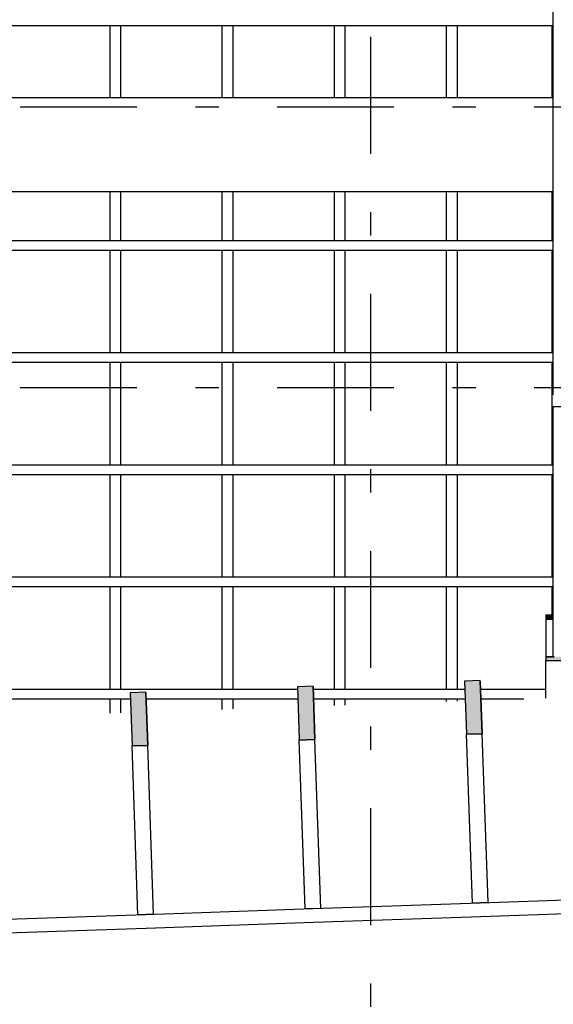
# Model space of a CAD drawing. Extents: x 2 to 87, y -108 to 11.
# Tile 104 of 210: x 42.73 to 45.01, y -89.55 to -85.33. Entities that reach past the tile are written whole.
import ezdxf

# ---------------------------------------------------------------- set-up
doc = ezdxf.new("R2010")
doc.units = 0
doc.header["$MEASUREMENT"] = 0
doc.linetypes.add('DASHDOT', pattern=[1, 0.5, -0.25, 0, -0.25])
for name, color, linetype in [('10', 7, 'CONTINUOUS'), ('17', 7, 'CONTINUOUS'), ('5', 7, 'CONTINUOUS'), ('9', 7, 'CONTINUOUS')]:
    doc.layers.add(name, color=color, linetype=linetype)

# ---------------------------------------------------------------- blocks, each defined once
blk = doc.blocks.new('*N125')
at = {"layer": '9', "color": 62, "linetype": 'Continuous'}
for p, q in [((43.2658, -88.211), (43.1989, -88.2133)), ((43.1989, -88.2133), (43.2067, -88.4388)), ((43.2659, -88.2133), (43.2658, -88.211)), ((43.2659, -88.2133), (43.2738, -88.4388)), ((43.2068, -88.4412), (43.2067, -88.4388)), ((43.2738, -88.4388), (43.2068, -88.4412))]:
    blk.add_line(p, q, dxfattribs=at)
for points in [[(43.2658, -88.211), (43.1989, -88.2133), (43.2659, -88.2133)], [(43.1989, -88.2133), (43.2067, -88.4388), (43.2738, -88.4388)], [(43.1989, -88.2133), (43.2659, -88.2133), (43.2738, -88.4388)], [(43.2067, -88.4388), (43.2738, -88.4388), (43.2068, -88.4412)]]:
    blk.add_solid(points, dxfattribs=at)
blk = doc.blocks.new('*N126')
at = {"layer": '9', "color": 62, "linetype": 'Continuous'}
for p, q in [((43.9815, -88.186), (43.9146, -88.1883)), ((43.9146, -88.1883), (43.9224, -88.4139)), ((43.9816, -88.1883), (43.9815, -88.186)), ((43.9816, -88.1883), (43.9895, -88.4139)), ((43.9225, -88.4162), (43.9224, -88.4139)), ((43.9895, -88.4139), (43.9225, -88.4162))]:
    blk.add_line(p, q, dxfattribs=at)
for points in [[(43.9815, -88.186), (43.9146, -88.1883), (43.9816, -88.1883)], [(43.9146, -88.1883), (43.9224, -88.4139), (43.9895, -88.4139)], [(43.9146, -88.1883), (43.9816, -88.1883), (43.9895, -88.4139)], [(43.9224, -88.4139), (43.9895, -88.4139), (43.9225, -88.4162)]]:
    blk.add_solid(points, dxfattribs=at)
blk = doc.blocks.new('*N127')
at = {"layer": '9', "color": 62, "linetype": 'Continuous'}
for p, q in [((44.6972, -88.161), (44.6302, -88.1633)), ((44.6302, -88.1633), (44.6381, -88.3889)), ((44.6973, -88.1633), (44.6972, -88.161)), ((44.6973, -88.1633), (44.7051, -88.3889)), ((44.6382, -88.3912), (44.6381, -88.3889)), ((44.7051, -88.3889), (44.6382, -88.3912))]:
    blk.add_line(p, q, dxfattribs=at)
for points in [[(44.6972, -88.161), (44.6302, -88.1633), (44.6973, -88.1633)], [(44.6302, -88.1633), (44.6381, -88.3889), (44.7051, -88.3889)], [(44.6302, -88.1633), (44.6973, -88.1633), (44.7051, -88.3889)], [(44.6381, -88.3889), (44.7051, -88.3889), (44.6382, -88.3912)]]:
    blk.add_solid(points, dxfattribs=at)

msp = doc.modelspace()

# ---------------------------------------------------------------- linework, layer by layer
at = {"layer": '10', "color": 62, "linetype": 'Continuous'}
for p, q in [((45.0076, -85.2521), (45.0076, -86.9343)), ((45.0076, -85.2521), (45.0076, -86.9343)), ((43.1126, -85.6688), (43.1126, -85.3595)), ((43.1576, -85.3595), (43.1576, -85.6688)), ((43.5926, -85.6688), (43.5926, -85.3593)), ((43.6376, -85.3593), (43.6376, -85.6688)), ((44.0726, -85.6689), (44.0726, -85.3594)), ((44.1176, -85.3594), (44.1176, -85.6689)), ((44.5526, -85.6688), (44.5526, -85.3594)), ((44.5976, -85.3594), (44.5976, -85.6688)), ((45.0051, -85.6689), (45.0051, -85.3589)), ((43.1126, -86.2795), (43.1126, -86.0688)), ((43.1576, -86.0688), (43.1576, -86.2795)), ((43.5926, -86.2797), (43.5926, -86.0688)), ((43.6376, -86.0688), (43.6376, -86.2797)), ((44.0726, -86.2797), (44.0726, -86.0689)), ((44.1176, -86.0689), (44.1176, -86.2797)), ((44.5526, -86.2797), (44.5526, -86.0688)), ((44.5976, -86.0688), (44.5976, -86.2797)), ((45.0051, -86.2802), (45.0051, -86.0689)), ((43.1126, -86.7595), (43.1126, -86.3195)), ((43.1576, -86.3195), (43.1576, -86.7595)), ((43.5926, -86.7597), (43.5926, -86.3193)), ((43.6376, -86.3193), (43.6376, -86.7597)), ((44.0726, -86.7597), (44.0726, -86.3194)), ((44.1176, -86.3194), (44.1176, -86.7597)), ((44.5526, -86.7597), (44.5526, -86.3194)), ((44.5976, -86.3194), (44.5976, -86.7597)), ((45.0051, -86.7602), (45.0051, -86.3189)), ((43.1126, -87.2395), (43.1126, -86.7995)), ((43.1576, -86.7995), (43.1576, -87.2395)), ((43.5926, -87.2397), (43.5926, -86.7993)), ((43.6376, -86.7993), (43.6376, -87.2397)), ((44.0726, -87.2397), (44.0726, -86.7994)), ((44.1176, -86.7994), (44.1176, -87.2397)), ((44.5526, -87.2397), (44.5526, -86.7994)), ((44.5976, -86.7994), (44.5976, -87.2397)), ((45.0051, -87.2402), (45.0051, -86.7989)), ((45.0076, -86.99), (45.0076, -88.0595)), ((45.0476, -86.99), (45.0076, -86.99)), ((45.0076, -86.99), (45.0076, -88.0595)), ((43.1126, -87.7195), (43.1126, -87.2795)), ((43.1576, -87.2795), (43.1576, -87.7195)), ((43.5926, -87.7197), (43.5926, -87.2793)), ((43.6376, -87.2793), (43.6376, -87.7197)), ((44.0726, -87.7197), (44.0726, -87.2794)), ((44.1176, -87.2794), (44.1176, -87.7197)), ((44.5526, -87.7197), (44.5526, -87.2794)), ((44.5976, -87.2794), (44.5976, -87.7197)), ((45.0051, -87.7202), (45.0051, -87.2789)), ((43.1126, -88.1995), (43.1126, -87.7595)), ((43.1576, -87.7595), (43.1576, -88.1995)), ((43.5926, -88.1997), (43.5926, -87.7593)), ((43.6376, -87.7593), (43.6376, -88.1997)), ((44.0726, -88.1997), (44.0726, -87.7594)), ((44.1176, -87.7594), (44.1176, -88.1997)), ((44.5526, -88.1997), (44.5526, -87.7594)), ((44.5976, -87.7594), (44.5976, -88.1997)), ((45.0051, -87.8822), (45.0051, -87.7589)), ((44.9776, -87.8821), (45.0076, -87.8821)), ((44.9776, -87.8821), (44.9776, -87.8983)), ((45.0081, -87.8821), (44.9776, -87.8821)), ((44.9776, -87.8821), (44.9776, -87.8983)), ((44.9776, -87.8983), (44.9913, -87.8983)), ((44.9776, -87.8983), (45.0081, -87.8983)), ((44.9776, -87.8983), (44.9776, -88.0595)), ((44.9913, -87.8983), (44.999, -87.8983)), ((44.999, -87.8983), (45.0076, -87.8983)), ((45.0076, -87.8821), (45.0076, -87.8983)), ((44.9776, -88.0595), (45.0131, -88.0595)), ((44.9776, -88.0595), (44.9776, -88.0756)), ((45.0131, -88.0595), (44.9776, -88.0595)), ((44.9776, -88.0595), (44.9776, -88.0756)), ((44.9776, -88.0756), (44.9964, -88.0756)), ((44.9776, -88.0756), (45.0776, -88.0756)), ((44.9776, -88.2363), (44.9776, -88.0756)), ((44.9964, -88.0756), (45.0165, -88.0756)), ((43.1126, -88.3014), (43.1126, -88.2395)), ((43.1576, -88.2395), (43.1576, -88.2998)), ((43.5926, -88.2846), (43.5926, -88.2393)), ((43.6376, -88.2393), (43.6376, -88.283)), ((44.0726, -88.2679), (44.0726, -88.2394)), ((44.1176, -88.2394), (44.1176, -88.2663)), ((44.5526, -88.2511), (44.5526, -88.2394)), ((44.5976, -88.2394), (44.5976, -88.2495))]:
    msp.add_line(p, q, dxfattribs=at)
for points in [[(45.0076, -86.9343), (45.0076, -86.9344), (45.0076, -86.9344), (45.0076, -86.9344), (45.0076, -86.9345), (45.0076, -86.9345), (45.0076, -86.9346), (45.0076, -86.9346), (45.0076, -86.9346), (45.0076, -86.9347), (45.0076, -86.9347), (45.0076, -86.9347), (45.0076, -86.9348), (45.0076, -86.9348), (45.0076, -86.9348), (45.0076, -86.9349), (45.0076, -86.9349), (45.0076, -86.935), (45.0077, -86.935), (45.0077, -86.935), (45.0077, -86.9351), (45.0077, -86.9351), (45.0077, -86.9351), (45.0077, -86.9352), (45.0077, -86.9352), (45.0078, -86.9352), (45.0078, -86.9353), (45.0078, -86.9353), (45.0078, -86.9353), (45.0078, -86.9354), (45.0078, -86.9354), (45.0079, -86.9354), (45.0079, -86.9355), (45.0079, -86.9355), (45.0079, -86.9356), (45.0079, -86.9356), (45.008, -86.9356), (45.008, -86.9356), (45.008, -86.9357), (45.008, -86.9357), (45.008, -86.9357), (45.0081, -86.9358), (45.0081, -86.9358), (45.0081, -86.9358), (45.0081, -86.9359), (45.0082, -86.9359), (45.0082, -86.9359), (45.0082, -86.936), (45.0082, -86.936), (45.0083, -86.936), (45.0083, -86.9361), (45.0083, -86.9361), (45.0084, -86.9361), (45.0084, -86.9361), (45.0084, -86.9362), (45.0085, -86.9362), (45.0085, -86.9362), (45.0085, -86.9363), (45.0085, -86.9363), (45.0086, -86.9363), (45.0086, -86.9363), (45.0086, -86.9364), (45.0087, -86.9364), (45.0087, -86.9364), (45.0087, -86.9364), (45.0088, -86.9365), (45.0088, -86.9365), (45.0089, -86.9365), (45.0089, -86.9365), (45.0089, -86.9366), (45.009, -86.9366), (45.009, -86.9366), (45.009, -86.9366), (45.0091, -86.9367), (45.0091, -86.9367), (45.0092, -86.9367), (45.0092, -86.9367), (45.0092, -86.9368), (45.0093, -86.9368), (45.0093, -86.9368), (45.0094, -86.9368), (45.0094, -86.9368), (45.0094, -86.9369), (45.0095, -86.9369), (45.0095, -86.9369), (45.0096, -86.9369), (45.0096, -86.9369), (45.0097, -86.9369), (45.0097, -86.937), (45.0097, -86.937), (45.0098, -86.937)], [(45.0076, -86.9901), (45.0076, -86.9902), (45.0076, -86.9902), (45.0076, -86.9902), (45.0076, -86.9902), (45.0076, -86.9902), (45.0076, -86.9903), (45.0076, -86.9903), (45.0076, -86.9903), (45.0076, -86.9903), (45.0076, -86.9904), (45.0076, -86.9904), (45.0076, -86.9904), (45.0076, -86.9904), (45.0076, -86.9905), (45.0077, -86.9905), (45.0077, -86.9905), (45.0077, -86.9905), (45.0077, -86.9906), (45.0077, -86.9906), (45.0077, -86.9906), (45.0077, -86.9906), (45.0078, -86.9906), (45.0078, -86.9907), (45.0078, -86.9907), (45.0078, -86.9907), (45.0078, -86.9907), (45.0078, -86.9908), (45.0079, -86.9908), (45.0079, -86.9908), (45.0079, -86.9908), (45.0079, -86.9909), (45.0079, -86.9909), (45.008, -86.9909), (45.008, -86.9909), (45.008, -86.9909), (45.008, -86.991), (45.008, -86.991), (45.0081, -86.991), (45.0081, -86.991), (45.0081, -86.991), (45.0081, -86.9911), (45.0082, -86.9911), (45.0082, -86.9911), (45.0082, -86.9911), (45.0082, -86.9911), (45.0083, -86.9912), (45.0083, -86.9912), (45.0083, -86.9912), (45.0084, -86.9912), (45.0084, -86.9912), (45.0084, -86.9913), (45.0085, -86.9913), (45.0085, -86.9913), (45.0085, -86.9913), (45.0085, -86.9913), (45.0086, -86.9914), (45.0086, -86.9914), (45.0086, -86.9914), (45.0087, -86.9914), (45.0087, -86.9914), (45.0087, -86.9914), (45.0088, -86.9915), (45.0088, -86.9915), (45.0089, -86.9915), (45.0089, -86.9915), (45.0089, -86.9915), (45.009, -86.9915), (45.009, -86.9916), (45.009, -86.9916), (45.0091, -86.9916), (45.0091, -86.9916), (45.0092, -86.9916), (45.0092, -86.9916), (45.0092, -86.9916), (45.0093, -86.9917), (45.0093, -86.9917), (45.0094, -86.9917), (45.0094, -86.9917), (45.0094, -86.9917), (45.0095, -86.9917), (45.0095, -86.9917), (45.0096, -86.9918), (45.0096, -86.9918), (45.0097, -86.9918), (45.0097, -86.9918), (45.0097, -86.9918), (45.0098, -86.9918)]]:
    msp.add_lwpolyline(points, dxfattribs=at)
for points in [[(44.9776, -87.8821), (44.9776, -87.8821), (45.0076, -87.8821)], [(44.9776, -87.8821), (44.9776, -87.8983), (45.0076, -87.8983)], [(44.9776, -87.8821), (45.0076, -87.8821), (45.0076, -87.8983)], [(44.9776, -87.8983), (44.9776, -87.8983), (44.9913, -87.8983)], [(44.9913, -87.8983), (44.9913, -87.8983), (44.999, -87.8983)], [(44.999, -87.8983), (44.999, -87.8983), (45.0076, -87.8983)], [(44.9776, -88.0595), (44.9776, -88.0595), (45.0131, -88.0595)], [(44.9776, -88.0595), (44.9776, -88.0756), (45.0776, -88.0756)], [(44.9776, -88.0595), (45.0776, -88.0595), (45.0776, -88.0756)], [(44.9776, -88.0756), (44.9776, -88.0756), (44.9964, -88.0756)], [(44.9964, -88.0756), (44.9964, -88.0756), (45.0165, -88.0756)]]:
    msp.add_solid(points, dxfattribs=at)
at = {"layer": '17', "color": 62, "linetype": 'Continuous'}
for p, q in [((42.6474, -85.3595), (45.0077, -85.3595)), ((45.0077, -85.6688), (42.6473, -85.6688)), ((42.647, -86.0688), (45.0081, -86.0688)), ((45.0078, -86.2795), (42.647, -86.2795)), ((42.647, -86.3195), (45.0078, -86.3195)), ((45.0077, -86.7595), (42.6474, -86.7595)), ((42.6474, -86.7995), (45.0077, -86.7995)), ((45.0077, -87.2395), (42.6474, -87.2395)), ((42.6474, -87.2795), (45.0077, -87.2795)), ((45.0077, -87.7195), (42.6473, -87.7195)), ((42.6473, -87.7595), (45.0081, -87.7595)), ((43.9149, -88.1995), (42.6776, -88.1995)), ((44.6315, -88.1995), (43.982, -88.1995)), ((44.9776, -88.1995), (44.6985, -88.1995)), ((42.6776, -88.2395), (43.1998, -88.2395)), ((43.2668, -88.2395), (43.9163, -88.2395)), ((43.9834, -88.2395), (44.6329, -88.2395)), ((44.6999, -88.2395), (44.8841, -88.2395))]:
    msp.add_line(p, q, dxfattribs=at)
at = {"layer": '5', "color": 7, "linetype": 'DASHDOT'}
for p, q in [((44.2276, -7.3075), (44.2276, -96.5075)), ((7.5276, -85.7075), (52.6276, -85.7075)), ((7.5276, -86.9075), (52.6276, -86.9075))]:
    msp.add_line(p, q, dxfattribs=at)
at = {"layer": '9', "color": 62, "linetype": 'Continuous'}
for p, q in [((44.6972, -88.161), (44.6302, -88.1633)), ((44.6302, -88.1633), (44.6382, -88.3912)), ((44.7051, -88.3889), (44.6972, -88.161)), ((43.9815, -88.186), (43.9146, -88.1883)), ((43.9146, -88.1883), (43.9225, -88.4162)), ((43.9895, -88.4139), (43.9815, -88.186)), ((43.2658, -88.211), (43.1989, -88.2133)), ((43.1989, -88.2133), (43.2068, -88.4412)), ((43.2738, -88.4388), (43.2658, -88.211)), ((43.9225, -88.4162), (43.9895, -88.4139)), ((43.9477, -89.1383), (43.9225, -88.4162)), ((44.0147, -89.1359), (43.9895, -88.4139)), ((44.6382, -88.3912), (44.7051, -88.3889)), ((44.6634, -89.1133), (44.6382, -88.3912)), ((44.7304, -89.1109), (44.7051, -88.3889)), ((43.2068, -88.4412), (43.2738, -88.4388)), ((43.232, -89.1632), (43.2068, -88.4412)), ((43.299, -89.1609), (43.2738, -88.4388)), ((44.6969, -89.1121), (45.4126, -89.0871)), ((43.9812, -89.1371), (44.6969, -89.1121)), ((44.7304, -89.1109), (44.6634, -89.1133)), ((42.5498, -89.1871), (43.2655, -89.1621)), ((43.299, -89.1609), (43.232, -89.1632)), ((43.2655, -89.1621), (43.9812, -89.1371)), ((44.0147, -89.1359), (43.9477, -89.1383)), ((43.9832, -89.1951), (44.6989, -89.1701)), ((44.6989, -89.1701), (45.4146, -89.1451)), ((43.2675, -89.2201), (43.9832, -89.1951)), ((42.5518, -89.2451), (43.2675, -89.2201))]:
    msp.add_line(p, q, dxfattribs=at)

# ---------------------------------------------------------------- block references
for name in ['*N127', '*N126', '*N125']:
    msp.add_blockref(name, (0, 0), dxfattribs=at)

doc.saveas('drawing.dxf')
